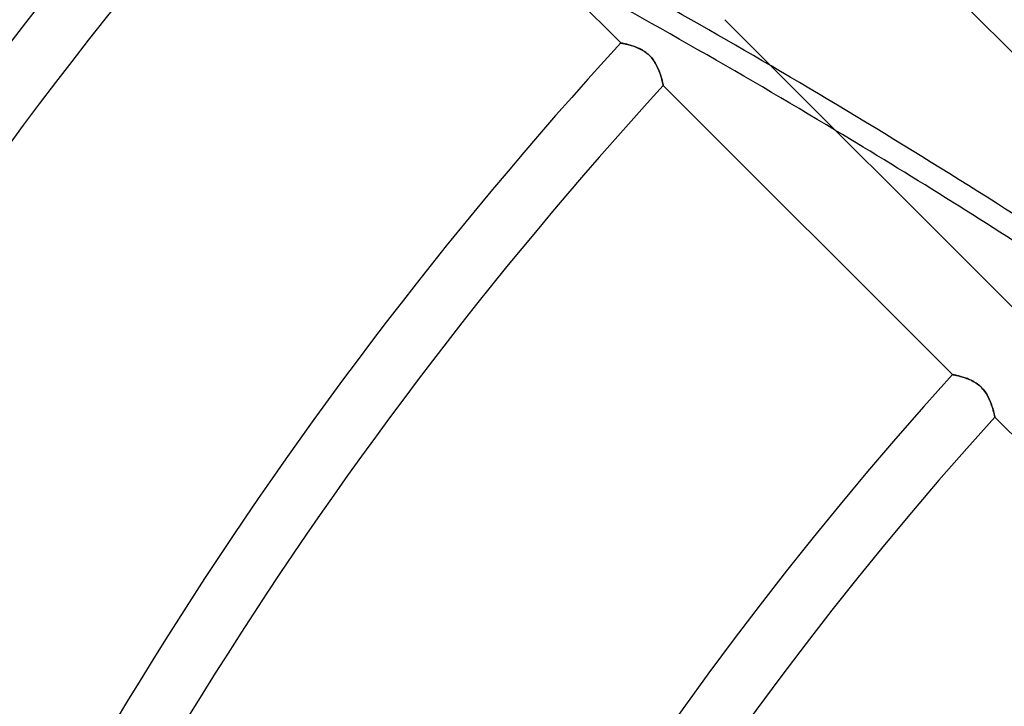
# Model space of a CAD drawing. Header units: millimetres. Extents: x -215 to 215, y -215 to 215.
# Tile 15 of 62: x -93 to -68, y 55 to 72. Entities that reach past the tile are written whole.
import ezdxf

# ---------------------------------------------------------------- set-up
doc = ezdxf.new("R2010")
doc.units = ezdxf.units.MM
doc.layers.add('MAIN-1', color=7, linetype='Continuous')
doc.layers.add('MAIN-2', color=7, linetype='Continuous')

msp = doc.modelspace()

# ---------------------------------------------------------------- linework, layer by layer
at = {"layer": 'MAIN-1'}
for p, q in [((-85.233, 78.763), (-77.894, 71.424)), ((-72.015, 75.25), (-64.681, 67.916)), ((-67.916, 64.681), (-75.25, 72.015)), ((-77.894, 71.424), (-77.892, 71.423)), ((-77.892, 71.423), (-77.888, 71.423)), ((-77.888, 71.423), (-77.882, 71.421)), ((-77.882, 71.421), (-77.872, 71.42)), ((-77.872, 71.42), (-77.86, 71.417)), ((-77.86, 71.417), (-77.846, 71.414)), ((-77.846, 71.414), (-77.829, 71.411)), ((-77.829, 71.411), (-77.81, 71.407)), ((-77.81, 71.407), (-77.789, 71.402)), ((-77.789, 71.402), (-77.766, 71.397)), ((-77.766, 71.397), (-77.741, 71.391)), ((-77.741, 71.391), (-77.714, 71.385)), ((-77.714, 71.385), (-77.686, 71.377)), ((-77.686, 71.377), (-77.657, 71.369)), ((-77.657, 71.369), (-77.627, 71.36)), ((-77.627, 71.36), (-77.595, 71.35)), ((-77.595, 71.35), (-77.563, 71.339)), ((-77.563, 71.339), (-77.531, 71.328)), ((-77.531, 71.328), (-77.497, 71.315)), ((-77.497, 71.315), (-77.464, 71.301)), ((-77.464, 71.301), (-77.431, 71.286)), ((-77.431, 71.286), (-77.397, 71.27)), ((-77.397, 71.27), (-77.363, 71.252)), ((-77.363, 71.252), (-77.33, 71.233)), ((-77.33, 71.233), (-77.296, 71.212)), ((-77.296, 71.212), (-77.263, 71.189)), ((-77.263, 71.189), (-77.231, 71.165)), ((-77.231, 71.165), (-77.2, 71.139)), ((-77.2, 71.139), (-77.17, 71.112)), ((-77.17, 71.112), (-77.142, 71.083)), ((-77.142, 71.083), (-77.115, 71.053)), ((-77.115, 71.053), (-77.089, 71.022)), ((-77.089, 71.022), (-77.064, 70.99)), ((-77.064, 70.99), (-77.042, 70.957)), ((-77.042, 70.957), (-77.02, 70.923)), ((-77.02, 70.923), (-77.001, 70.889)), ((-77.001, 70.889), (-76.983, 70.855)), ((-76.983, 70.855), (-76.966, 70.821)), ((-76.966, 70.821), (-76.95, 70.787)), ((-76.95, 70.787), (-76.936, 70.753)), ((-76.936, 70.753), (-76.922, 70.72)), ((-76.922, 70.72), (-76.91, 70.686)), ((-76.91, 70.686), (-76.898, 70.654)), ((-76.898, 70.654), (-76.887, 70.622)), ((-76.887, 70.622), (-76.878, 70.591)), ((-76.878, 70.591), (-76.868, 70.56)), ((-76.868, 70.56), (-76.86, 70.532)), ((-76.86, 70.532), (-76.853, 70.504)), ((-76.853, 70.504), (-76.846, 70.479)), ((-76.846, 70.479), (-76.84, 70.455)), ((-76.84, 70.455), (-76.834, 70.433)), ((-76.834, 70.433), (-76.83, 70.413)), ((-76.83, 70.413), (-76.826, 70.395)), ((-76.826, 70.395), (-76.822, 70.38)), ((-76.822, 70.38), (-76.819, 70.367)), ((-76.819, 70.367), (-76.817, 70.357)), ((-76.817, 70.357), (-76.816, 70.35)), ((-76.816, 70.35), (-76.815, 70.346)), ((-76.815, 70.346), (-76.814, 70.344)), ((-76.814, 70.344), (-69.474, 63.004)), ((-69.474, 63.004), (-69.472, 63.004)), ((-69.472, 63.004), (-69.468, 63.003)), ((-69.468, 63.003), (-69.462, 63.002)), ((-69.462, 63.002), (-69.452, 63)), ((-69.452, 63), (-69.44, 62.997)), ((-69.44, 62.997), (-69.426, 62.995)), ((-69.426, 62.995), (-69.409, 62.991)), ((-69.409, 62.991), (-69.39, 62.987)), ((-69.39, 62.987), (-69.369, 62.983)), ((-69.369, 62.983), (-69.346, 62.977)), ((-69.346, 62.977), (-69.321, 62.971)), ((-69.321, 62.971), (-69.295, 62.965)), ((-69.295, 62.965), (-69.267, 62.958)), ((-69.267, 62.958), (-69.237, 62.949)), ((-69.237, 62.949), (-69.207, 62.94)), ((-69.207, 62.94), (-69.175, 62.931)), ((-69.175, 62.931), (-69.143, 62.92)), ((-69.143, 62.92), (-69.111, 62.908)), ((-69.111, 62.908), (-69.078, 62.896)), ((-69.078, 62.896), (-69.044, 62.882)), ((-69.044, 62.882), (-69.011, 62.867)), ((-69.011, 62.867), (-68.977, 62.85)), ((-68.977, 62.85), (-68.943, 62.832)), ((-68.943, 62.832), (-68.91, 62.813)), ((-68.91, 62.813), (-68.876, 62.792)), ((-68.876, 62.792), (-68.843, 62.77)), ((-68.843, 62.77), (-68.811, 62.745)), ((-68.811, 62.745), (-68.78, 62.719)), ((-68.78, 62.719), (-68.75, 62.692)), ((-68.75, 62.692), (-68.722, 62.663)), ((-68.722, 62.663), (-68.695, 62.633)), ((-68.695, 62.633), (-68.669, 62.602)), ((-68.669, 62.602), (-68.645, 62.57)), ((-68.645, 62.57), (-68.622, 62.537)), ((-68.622, 62.537), (-68.601, 62.503)), ((-68.601, 62.503), (-68.581, 62.469)), ((-68.581, 62.469), (-68.563, 62.435)), ((-68.563, 62.435), (-68.546, 62.401)), ((-68.546, 62.401), (-68.531, 62.367)), ((-68.531, 62.367), (-68.516, 62.333)), ((-68.516, 62.333), (-68.502, 62.3)), ((-68.502, 62.3), (-68.49, 62.266)), ((-68.49, 62.266), (-68.478, 62.234)), ((-68.478, 62.234), (-68.468, 62.202)), ((-68.468, 62.202), (-68.458, 62.171)), ((-68.458, 62.171), (-68.449, 62.14)), ((-68.449, 62.14), (-68.44, 62.112)), ((-68.44, 62.112), (-68.433, 62.084)), ((-68.433, 62.084), (-68.426, 62.059)), ((-68.426, 62.059), (-68.42, 62.035)), ((-68.42, 62.035), (-68.414, 62.013)), ((-68.414, 62.013), (-68.41, 61.993)), ((-68.41, 61.993), (-68.406, 61.975)), ((-68.406, 61.975), (-68.402, 61.96)), ((-68.402, 61.96), (-68.399, 61.947)), ((-68.399, 61.947), (-68.397, 61.937)), ((-68.397, 61.937), (-68.395, 61.93)), ((-68.395, 61.93), (-68.395, 61.926)), ((-68.395, 61.926), (-68.394, 61.924)), ((-68.394, 61.924), (-61.051, 54.581))]:
    msp.add_line(p, q, dxfattribs=at)
for radius, start in [(117.578, 137.22998), (116.052, 137.25932), (105.683, 137.48111), (104.157, 137.51743), (93.787, 137.79601), (92.263, 137.8423)]:
    msp.add_arc((0, 0), radius, start, 180.00002, dxfattribs=at)
for centre, major_axis, start_param, end_param in [((-151.74, -34.156), (-150.838, 49.01), -1.892104, -1.834989), ((-151.922, -34.715), (150.838, -49.01), 1.251217, 1.293098)]:
    msp.add_ellipse(centre, major_axis=major_axis, ratio=0.809017, start_param=start_param, end_param=end_param, dxfattribs=at)
at = {"layer": 'MAIN-2'}
for p, q in [((-77.893, 71.424), (-77.894, 71.424)), ((-77.889, 71.423), (-77.893, 71.424)), ((-77.883, 71.422), (-77.889, 71.423)), ((-77.875, 71.42), (-77.883, 71.422)), ((-77.865, 71.418), (-77.875, 71.42)), ((-77.852, 71.416), (-77.865, 71.418)), ((-77.838, 71.413), (-77.852, 71.416)), ((-77.821, 71.409), (-77.838, 71.413)), ((-77.803, 71.405), (-77.821, 71.409)), ((-77.783, 71.401), (-77.803, 71.405)), ((-77.761, 71.396), (-77.783, 71.401)), ((-77.738, 71.39), (-77.761, 71.396)), ((-77.714, 71.384), (-77.738, 71.39)), ((-77.688, 71.378), (-77.714, 71.384)), ((-77.661, 71.37), (-77.688, 71.378)), ((-77.633, 71.362), (-77.661, 71.37)), ((-77.604, 71.353), (-77.633, 71.362)), ((-77.574, 71.343), (-77.604, 71.353)), ((-77.544, 71.333), (-77.574, 71.343)), ((-77.513, 71.321), (-77.544, 71.333)), ((-77.481, 71.308), (-77.513, 71.321)), ((-77.449, 71.294), (-77.481, 71.308)), ((-77.417, 71.28), (-77.449, 71.294)), ((-77.384, 71.263), (-77.417, 71.28)), ((-77.352, 71.246), (-77.384, 71.263)), ((-77.32, 71.227), (-77.352, 71.246)), ((-77.289, 71.207), (-77.32, 71.227)), ((-77.257, 71.185), (-77.289, 71.207)), ((-77.227, 71.161), (-77.257, 71.185)), ((-77.197, 71.137), (-77.227, 71.161)), ((-77.169, 71.111), (-77.197, 71.137)), ((-77.142, 71.083), (-77.169, 71.111)), ((-77.116, 71.055), (-77.142, 71.083)), ((-77.092, 71.026), (-77.116, 71.055)), ((-77.068, 70.995), (-77.092, 71.026)), ((-77.047, 70.964), (-77.068, 70.995)), ((-77.026, 70.932), (-77.047, 70.964)), ((-77.007, 70.901), (-77.026, 70.932)), ((-76.99, 70.868), (-77.007, 70.901)), ((-76.973, 70.836), (-76.99, 70.868)), ((-76.958, 70.804), (-76.973, 70.836)), ((-76.944, 70.773), (-76.958, 70.804)), ((-76.931, 70.741), (-76.944, 70.773)), ((-76.918, 70.71), (-76.931, 70.741)), ((-76.907, 70.679), (-76.918, 70.71)), ((-76.896, 70.649), (-76.907, 70.679)), ((-76.886, 70.619), (-76.896, 70.649)), ((-76.877, 70.59), (-76.886, 70.619)), ((-76.869, 70.562), (-76.877, 70.59)), ((-76.861, 70.535), (-76.869, 70.562)), ((-76.854, 70.509), (-76.861, 70.535)), ((-76.848, 70.485), (-76.854, 70.509)), ((-76.842, 70.462), (-76.848, 70.485)), ((-76.836, 70.441), (-76.842, 70.462)), ((-76.832, 70.421), (-76.836, 70.441)), ((-76.828, 70.404), (-76.832, 70.421)), ((-76.824, 70.389), (-76.828, 70.404)), ((-76.821, 70.375), (-76.824, 70.389)), ((-76.819, 70.364), (-76.821, 70.375)), ((-76.817, 70.356), (-76.819, 70.364)), ((-76.815, 70.349), (-76.817, 70.356)), ((-76.815, 70.346), (-76.815, 70.349)), ((-76.814, 70.344), (-76.815, 70.346)), ((-69.473, 63.004), (-69.474, 63.004)), ((-69.469, 63.003), (-69.473, 63.004)), ((-69.463, 63.002), (-69.469, 63.003)), ((-69.455, 63), (-69.463, 63.002)), ((-69.445, 62.998), (-69.455, 63)), ((-69.432, 62.996), (-69.445, 62.998)), ((-69.418, 62.993), (-69.432, 62.996)), ((-69.401, 62.99), (-69.418, 62.993)), ((-69.383, 62.986), (-69.401, 62.99)), ((-69.363, 62.981), (-69.383, 62.986)), ((-69.341, 62.976), (-69.363, 62.981)), ((-69.318, 62.971), (-69.341, 62.976)), ((-69.294, 62.965), (-69.318, 62.971)), ((-69.268, 62.958), (-69.294, 62.965)), ((-69.241, 62.951), (-69.268, 62.958)), ((-69.213, 62.942), (-69.241, 62.951)), ((-69.184, 62.933), (-69.213, 62.942)), ((-69.154, 62.924), (-69.184, 62.933)), ((-69.124, 62.913), (-69.154, 62.924)), ((-69.093, 62.901), (-69.124, 62.913)), ((-69.061, 62.889), (-69.093, 62.901)), ((-69.029, 62.875), (-69.061, 62.889)), ((-68.997, 62.86), (-69.029, 62.875)), ((-68.965, 62.844), (-68.997, 62.86)), ((-68.932, 62.826), (-68.965, 62.844)), ((-68.9, 62.807), (-68.932, 62.826)), ((-68.869, 62.787), (-68.9, 62.807)), ((-68.838, 62.765), (-68.869, 62.787)), ((-68.807, 62.742), (-68.838, 62.765)), ((-68.778, 62.717), (-68.807, 62.742)), ((-68.749, 62.691), (-68.778, 62.717)), ((-68.722, 62.664), (-68.749, 62.691)), ((-68.697, 62.635), (-68.722, 62.664)), ((-68.672, 62.606), (-68.697, 62.635)), ((-68.649, 62.575), (-68.672, 62.606)), ((-68.627, 62.544), (-68.649, 62.575)), ((-68.607, 62.513), (-68.627, 62.544)), ((-68.588, 62.481), (-68.607, 62.513)), ((-68.57, 62.448), (-68.588, 62.481)), ((-68.554, 62.416), (-68.57, 62.448)), ((-68.538, 62.384), (-68.554, 62.416)), ((-68.524, 62.353), (-68.538, 62.384)), ((-68.511, 62.321), (-68.524, 62.353)), ((-68.499, 62.29), (-68.511, 62.321)), ((-68.487, 62.259), (-68.499, 62.29)), ((-68.477, 62.229), (-68.487, 62.259)), ((-68.467, 62.199), (-68.477, 62.229)), ((-68.458, 62.17), (-68.467, 62.199)), ((-68.449, 62.142), (-68.458, 62.17)), ((-68.441, 62.115), (-68.449, 62.142)), ((-68.434, 62.089), (-68.441, 62.115)), ((-68.428, 62.065), (-68.434, 62.089)), ((-68.422, 62.042), (-68.428, 62.065)), ((-68.416, 62.021), (-68.422, 62.042)), ((-68.412, 62.001), (-68.416, 62.021)), ((-68.408, 61.984), (-68.412, 62.001)), ((-68.404, 61.968), (-68.408, 61.984)), ((-68.401, 61.955), (-68.404, 61.968)), ((-68.399, 61.944), (-68.401, 61.955)), ((-68.397, 61.935), (-68.399, 61.944)), ((-68.395, 61.929), (-68.397, 61.935)), ((-68.394, 61.925), (-68.395, 61.929)), ((-68.394, 61.924), (-68.394, 61.925))]:
    msp.add_line(p, q, dxfattribs=at)
for radius, start, end in [(162, 0, 180.00002), (153.5, 89.99998, 179.99998), (152.5, 89.99998, 179.99998)]:
    msp.add_arc((0, 0), radius, start, end, dxfattribs=at)
for centre, major_axis, start_param, end_param in [((-151.74, -34.156), (-150.838, 49.01), -1.834989, -1.781868), ((-151.922, -34.715), (150.838, -49.01), 1.293098, 1.348271)]:
    msp.add_ellipse(centre, major_axis=major_axis, ratio=0.809017, start_param=start_param, end_param=end_param, dxfattribs=at)

doc.saveas('drawing.dxf')
